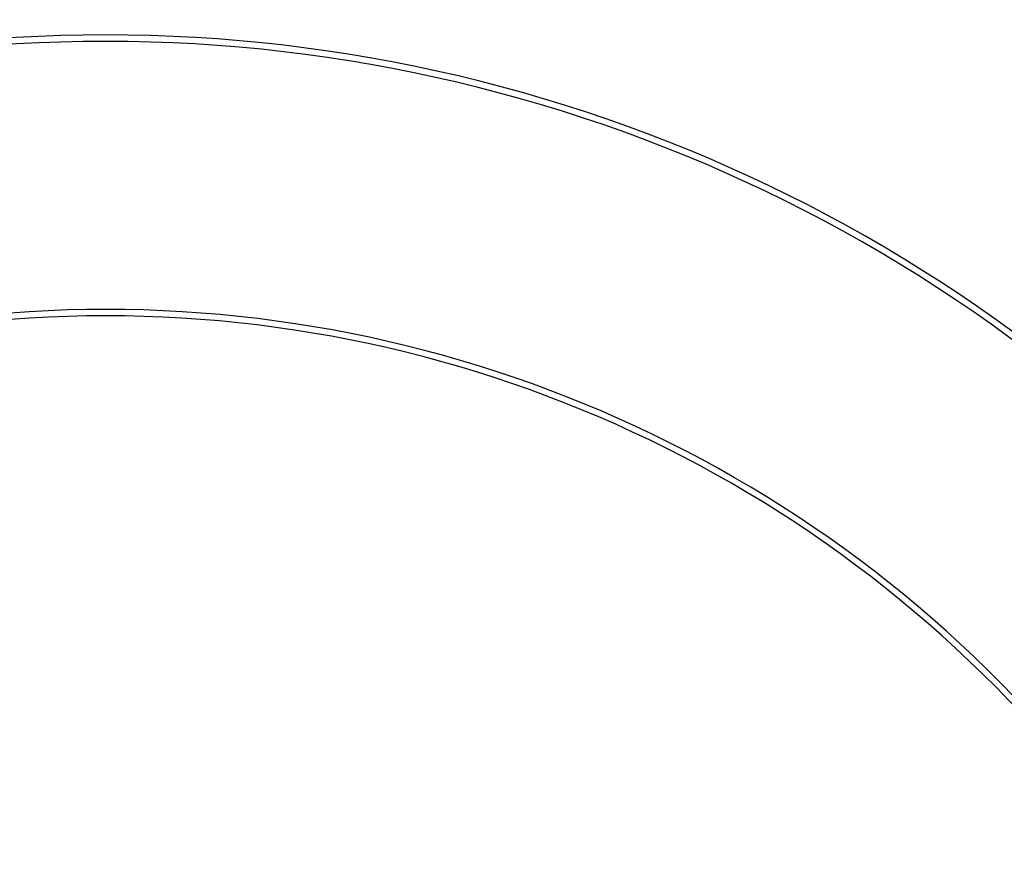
# Model space of a CAD drawing. Header units: millimetres. Extents: x 0 to 420, y 0 to 297.
# Tile 168 of 256: x 159 to 172, y 228 to 239. Entities that reach past the tile are written whole.
import ezdxf

# ---------------------------------------------------------------- set-up
doc = ezdxf.new("R2010")
doc.units = ezdxf.units.MM
doc.header["$LTSCALE"] = 23.1
doc.layers.get('0').update_dxf_attribs({"linetype": 'CONTINUOUS'})
doc.layers.add('02___PRT_ALL_AXES', color=7, linetype='CONTINUOUS')
doc.layers.add('DIM_PILOTEES', color=7, linetype='CONTINUOUS')
doc.styles.get("Standard").update_dxf_attribs({"font": 'txt', "width": 0.7})
doc.dimstyles.new('DIMSTYLE_2', dxfattribs={"dimtxt": 2.5, "dimasz": 3.5, "dimexe": 2, "dimexo": 0, "dimtad": 1, "dimdec": 0, "dimlfac": 5, "dimdsep": 46, "dimtxsty": 'Standard', "dimblk": '_FILLED', "dimblk1": '_FILLED', "dimblk2": '_FILLED', "dimcen": 0.09, "dimazin": 2, "dimtp": 0.3, "dimtm": 0.3, "dimtfac": 1, "dimtdec": 0, "dimtofl": 0, "dimtmove": 0, "dimatfit": 3, "dimldrblk": '_FILLED', "dimfxl": 0, "dimtolj": 1, "dimarcsym": 0})

# ---------------------------------------------------------------- blocks, each defined once
blk = doc.blocks.new('_FILLED')
at = {"color": 0, "linetype": 'ByBlock'}
blk.add_solid([(0, 0), (-1, 0.1429), (-1, -0.1429)], dxfattribs=at)
blk = doc.blocks.new('*D6')
at = {"layer": 'DIM_PILOTEES', "color": 2, "linetype": 'Continuous'}
for p, q in [((200.131, 247.749), (200.131, 255.249)), ((200.131, 255.249), (200.131, 237.048)), ((159.961, 247.749), (202.131, 247.749)), ((200.131, 218.847), (200.131, 237.048)), ((188.561, 226.347), (202.131, 226.347)), ((200.131, 226.347), (200.131, 218.847))]:
    blk.add_line(p, q, dxfattribs=at)
at = {"layer": 'DIM_PILOTEES', "color": 2, "linetype": 'Continuous', "xscale": 3.5, "yscale": 3.5, "zscale": 3.5}
for p, rotation in [((200.131, 247.749), 270), ((200.131, 226.347), 90)]:
    blk.add_blockref('_FILLED', p, dxfattribs=dict(at, rotation=rotation))
at = {"layer": 'DIM_PILOTEES', "color": 2, "linetype": 'Continuous', "insert": (197.006, 236.763), "char_height": 2.5, "width": 8.03571, "attachment_point": 2, "rotation": 90, "line_spacing_factor": 0.9}
blk.add_mtext('{\\ftxt;\\W0.0001;\\H0.0001;\\~}{\\ftxt;\\W2.1428571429;\\H2.5; }{\\ftxt;\\W0.0001;\\H0.0001;\\~}', dxfattribs=at)

msp = doc.modelspace()

# ---------------------------------------------------------------- linework, layer by layer
at = {"color": 7, "linetype": 'Continuous'}
for radius, start, end in [(28.1969, 35.38391, 84.61609), (28.2969, 35.38391, 84.61609), (26.2436, 26.79009, 153.2099), (26.2391, 26.79009, 153.2099), (24.9822, 27.00618, 152.99383), (24.788, 27.34866, 152.65134), (20.2704, 37.14127, 142.85364), (20.1845, 37.14127, 142.85364), (16.6393, 35.13035, 144.86807), (16.5547, 35.13035, 144.86807)]:
    msp.add_arc((159.9613, 218.7434), radius, start, end, dxfattribs=at)
at = {"layer": '02___PRT_ALL_AXES', "color": 7, "linetype": 'Continuous'}
msp.add_arc((159.9613, 218.7434), 27.5015, 33.28692, 86.71308, dxfattribs=at)

# ---------------------------------------------------------------- dimensions: what is measured, and where the dimension line sits
at = {"layer": 'DIM_PILOTEES', "color": 2, "linetype": 'Continuous'}
dim = msp.add_linear_dim(base=(200.1314, 226.3468), p1=(159.9613, 247.7489), p2=(188.5613, 226.3468), angle=270, text='{\\ftxt;\\W0.0001;\\H0.0001;\\~}{\\ftxt;\\W2.1428571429;\\H2.5; }{\\ftxt;\\W0.0001;\\H0.0001;\\~}', dimstyle='DIMSTYLE_2', dxfattribs=at)
dim.commit()
dim.dimension.update_dxf_attribs({"geometry": '*D6', "text_midpoint": (200.1314, 236.406), "dimtype": 160})

doc.saveas('drawing.dxf')
